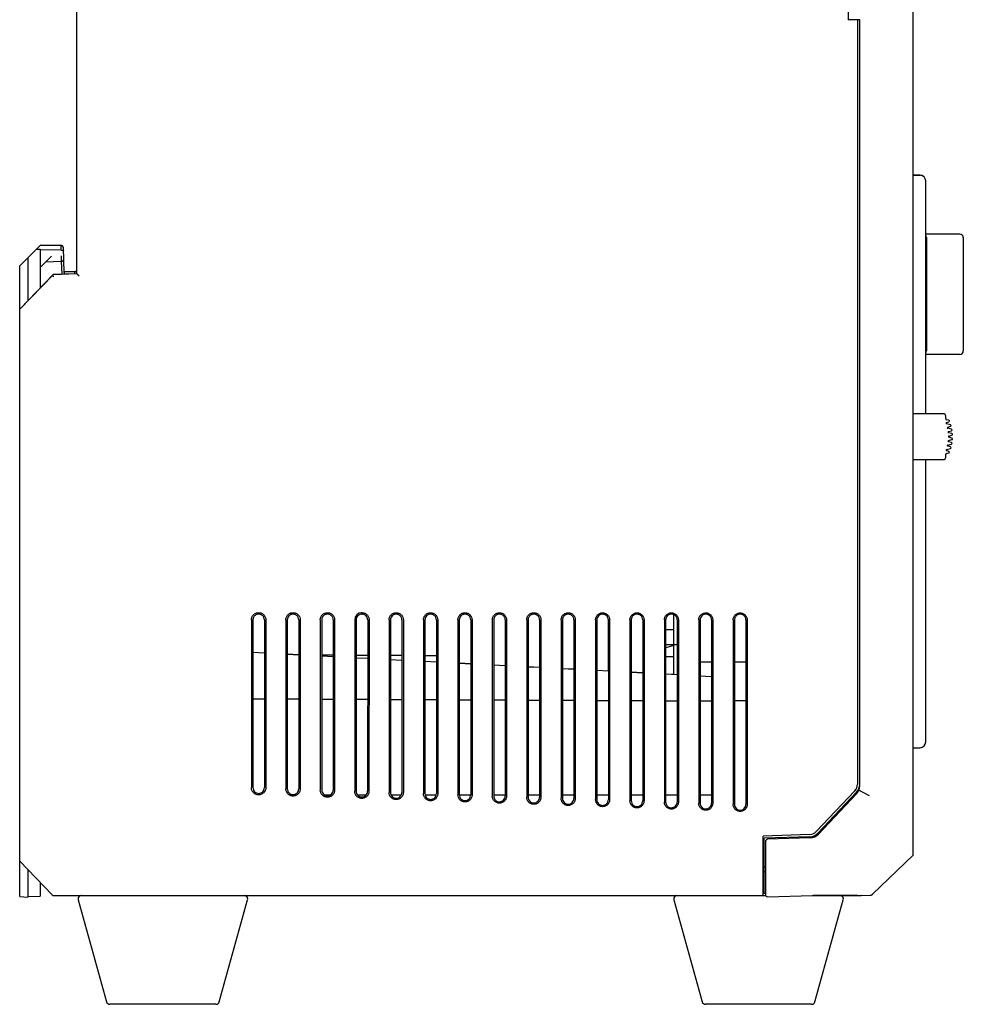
# Model space of a CAD drawing. Header units: millimetres. Extents: x -234 to 606, y -89 to 427.
# Tile 17 of 21: x 250 to 333, y 102 to 188. Entities that reach past the tile are written whole.
import ezdxf

# ---------------------------------------------------------------- set-up
doc = ezdxf.new("R2010")
doc.units = ezdxf.units.MM
doc.header["$LTSCALE"] = 23.1
doc.layers.add('06_ALL_SURFS', color=7, linetype='CONTINUOUS')
doc.layers.add('20_ALL_FEATURES', color=7, linetype='CONTINUOUS')

msp = doc.modelspace()

# ---------------------------------------------------------------- linework, layer by layer
at = {"layer": '06_ALL_SURFS', "color": 7}
for p, q in [((328.494, 115.127), (328.494, 268.104)), ((255.494, 165.908), (255.494, 201.308)), ((322.832, 195.108), (322.832, 188.108)), ((323.832, 188.108), (322.832, 188.108)), ((323.632, 188.108), (323.632, 121.314)), ((323.832, 121.314), (323.832, 188.108)), ((329.094, 174.524), (329.094, 174.521)), ((329.594, 153.689), (329.594, 174.021)), ((332.571, 169.373), (329.594, 169.372)), ((332.571, 169.373), (329.594, 169.373)), ((329.65, 169.072), (329.65, 159.172)), ((332.871, 169.073), (332.871, 159.173)), ((250.494, 166.619), (251.951, 168.077)), ((250.494, 166.616), (251.952, 168.074)), ((251.952, 168.075), (252.303, 168.426)), ((251.952, 168.074), (252.294, 168.068)), ((254.115, 167.986), (252.294, 167.992)), ((252.302, 168.427), (252.303, 168.427)), ((252.303, 168.428), (252.303, 168.427)), ((252.303, 168.428), (254.108, 168.396)), ((252.303, 168.427), (252.303, 168.427)), ((254.108, 168.395), (252.303, 168.427)), ((254.108, 168.396), (252.303, 168.427)), ((252.303, 168.426), (252.303, 168.426)), ((254.108, 168.395), (252.303, 168.426)), ((254.108, 168.395), (252.303, 168.426)), ((254.108, 168.396), (254.108, 168.395)), ((254.108, 168.396), (254.108, 168.396)), ((254.108, 168.395), (254.108, 168.395)), ((254.108, 168.395), (254.121, 168.394)), ((254.289, 168.27), (254.285, 168.279)), ((254.292, 168.263), (254.288, 168.271)), ((254.294, 168.255), (254.292, 168.264)), ((254.295, 168.255), (254.294, 168.257)), ((254.297, 168.247), (254.295, 168.255)), ((254.299, 168.24), (254.297, 168.248)), ((254.301, 168.232), (254.299, 168.241)), ((254.301, 168.231), (254.3, 168.235)), ((254.302, 168.224), (254.301, 168.232)), ((254.302, 168.224), (254.302, 168.225)), ((254.303, 168.217), (254.302, 168.225)), ((254.303, 168.215), (254.303, 168.218)), ((254.304, 168.211), (254.303, 168.217)), ((254.304, 168.202), (254.304, 168.212)), ((254.381, 166.013), (254.304, 168.203)), ((254.304, 168.202), (254.304, 168.203)), ((254.304, 168.203), (254.304, 168.203)), ((254.304, 168.202), (254.304, 168.202)), ((251.193, 167.315), (251.193, 163.55)), ((253.262, 167.46), (252.294, 166.458)), ((254.147, 166.996), (252.759, 166.94)), ((254.147, 166.996), (254.147, 166.999)), ((254.189, 165.868), (254.148, 166.996)), ((250.494, 111.51), (250.494, 166.619)), ((254.377, 166.116), (255.294, 166.116)), ((254.377, 166.115), (255.294, 166.115)), ((253.405, 165.841), (250.494, 162.826)), ((253.405, 165.835), (250.494, 162.821)), ((255.494, 165.914), (253.405, 165.841)), ((255.494, 165.908), (253.405, 165.835)), ((253.405, 165.835), (253.405, 165.841)), ((255.496, 165.906), (255.494, 165.908)), ((255.694, 165.715), (255.494, 165.908)), ((255.509, 165.893), (255.501, 165.901)), ((255.595, 165.811), (255.573, 165.832)), ((332.571, 158.873), (329.594, 158.872)), ((331.132, 153.689), (328.494, 153.689)), ((331.332, 153.261), (331.332, 153.489)), ((331.61, 153.114), (331.408, 153.164)), ((331.397, 152.911), (331.614, 152.979)), ((331.747, 152.726), (331.399, 152.815)), ((331.512, 152.52), (331.75, 152.591)), ((331.836, 152.338), (331.513, 152.423)), ((331.579, 152.128), (331.838, 152.203)), ((331.88, 151.95), (331.58, 152.032)), ((331.58, 151.345), (331.88, 151.427)), ((331.602, 151.737), (331.881, 151.815)), ((331.881, 151.562), (331.602, 151.641)), ((331.399, 150.562), (331.747, 150.651)), ((331.75, 150.786), (331.512, 150.858)), ((331.513, 150.954), (331.836, 151.039)), ((331.838, 151.174), (331.579, 151.249)), ((328.494, 149.689), (331.132, 149.689)), ((329.594, 125.021), (329.594, 149.689)), ((331.332, 149.889), (331.332, 150.117)), ((331.614, 150.398), (331.397, 150.466)), ((331.408, 150.214), (331.61, 150.264)), ((280.378, 136.309), (280.345, 136.309)), ((280.345, 136.309), (280.345, 136.265)), ((280.345, 136.265), (280.345, 136.254)), ((307.594, 130.896), (307.594, 136.14)), ((270.725, 135.685), (270.725, 121.028)), ((270.853, 135.686), (270.853, 121.028)), ((271.853, 135.7), (271.853, 132.781)), ((271.854, 135.686), (271.854, 121.028)), ((271.983, 135.685), (271.983, 121.028)), ((273.729, 135.685), (273.729, 120.924)), ((273.856, 135.685), (273.856, 120.924)), ((274.856, 135.7), (274.856, 132.624)), ((274.857, 135.685), (274.857, 120.924)), ((274.984, 135.685), (274.984, 120.924)), ((276.733, 135.685), (276.733, 120.819)), ((276.859, 135.686), (276.859, 120.819)), ((277.858, 135.7), (277.858, 132.596)), ((277.86, 135.686), (277.86, 120.819)), ((277.985, 135.685), (277.985, 120.819)), ((279.737, 135.685), (279.737, 120.714)), ((279.862, 135.685), (279.862, 120.714)), ((280.878, 135.685), (280.863, 120.714)), ((280.877, 135.699), (280.874, 132.58)), ((281.002, 135.685), (280.987, 120.714)), ((282.741, 135.685), (282.741, 120.609)), ((282.864, 135.685), (282.864, 120.609)), ((283.864, 135.7), (283.864, 132.565)), ((283.865, 135.685), (283.865, 120.609)), ((283.988, 135.685), (283.988, 120.609)), ((285.745, 135.685), (285.745, 120.504)), ((285.867, 135.685), (285.867, 120.505)), ((286.867, 135.7), (286.867, 132.549)), ((286.868, 135.685), (286.868, 120.505)), ((286.989, 135.685), (286.989, 120.505)), ((288.749, 135.685), (288.749, 120.4)), ((288.87, 135.685), (288.87, 120.4)), ((289.869, 135.7), (289.869, 131.837)), ((289.871, 135.685), (289.871, 120.4)), ((289.991, 135.685), (289.991, 120.4)), ((291.753, 135.685), (291.753, 120.295)), ((291.873, 135.685), (291.873, 120.295)), ((292.872, 135.7), (292.872, 131.68)), ((292.873, 135.685), (292.873, 120.295)), ((292.992, 135.685), (292.992, 120.295)), ((294.758, 135.685), (294.758, 120.19)), ((294.875, 135.686), (294.875, 120.19)), ((295.875, 135.7), (295.875, 131.522)), ((295.876, 135.686), (295.876, 120.19)), ((295.994, 135.685), (295.994, 120.19)), ((297.762, 135.685), (297.762, 120.085)), ((297.878, 135.686), (297.878, 120.086)), ((298.878, 135.7), (298.878, 131.365)), ((298.879, 135.686), (298.879, 120.085)), ((298.995, 135.685), (298.995, 120.086)), ((300.766, 135.685), (300.766, 119.981)), ((300.881, 135.685), (300.881, 119.981)), ((301.88, 135.7), (301.88, 131.208)), ((301.882, 135.685), (301.882, 119.981)), ((301.996, 135.685), (301.996, 119.981)), ((303.77, 135.685), (303.77, 119.876)), ((303.883, 135.686), (303.883, 119.876)), ((304.883, 135.7), (304.883, 131.05)), ((304.884, 135.686), (304.884, 119.876)), ((304.998, 135.685), (304.998, 119.876)), ((306.774, 135.685), (306.774, 119.771)), ((306.886, 135.685), (306.886, 119.771)), ((307.887, 135.685), (307.887, 119.771)), ((307.999, 135.685), (307.999, 119.771)), ((309.778, 135.685), (309.778, 119.666)), ((309.889, 135.685), (309.889, 119.667)), ((310.89, 135.685), (310.89, 119.666)), ((311, 135.685), (311, 119.667)), ((312.782, 135.685), (312.782, 119.562)), ((312.892, 135.686), (312.892, 119.562)), ((313.893, 135.686), (313.893, 119.562)), ((314.002, 135.685), (314.002, 119.562)), ((307.594, 134.822), (306.886, 134.822)), ((306.886, 133.522), (307.594, 133.522)), ((307.594, 133.434), (306.894, 133.228)), ((307.594, 133.521), (307.887, 133.521)), ((271.854, 132.781), (270.853, 132.834)), ((271.854, 132.769), (270.853, 132.821)), ((274.857, 132.624), (273.856, 132.676)), ((274.857, 132.612), (273.856, 132.664)), ((277.86, 132.596), (276.859, 132.601)), ((277.86, 132.454), (276.859, 132.507)), ((280.875, 132.58), (279.862, 132.585)), ((283.865, 132.565), (282.864, 132.57)), ((286.868, 132.549), (285.867, 132.554)), ((306.894, 132.498), (306.894, 133.228)), ((280.875, 132.296), (279.862, 132.349)), ((283.865, 132.14), (282.864, 132.192)), ((286.868, 131.982), (285.867, 132.035)), ((289.871, 131.837), (288.87, 131.889)), ((289.871, 131.825), (288.87, 131.877)), ((292.873, 131.68), (291.873, 131.732)), ((292.873, 131.667), (291.873, 131.72)), ((309.889, 132.021), (310.89, 132.021)), ((312.892, 132.021), (313.893, 132.021)), ((295.876, 131.522), (294.875, 131.575)), ((295.876, 131.51), (294.875, 131.562)), ((298.879, 131.365), (297.878, 131.417)), ((298.879, 131.353), (297.878, 131.405)), ((301.882, 131.207), (300.881, 131.26)), ((301.882, 131.195), (300.881, 131.248)), ((304.884, 131.05), (303.883, 131.103)), ((304.884, 131.038), (303.883, 131.09)), ((307.594, 130.908), (306.886, 130.945)), ((307.887, 130.881), (306.886, 130.933)), ((310.89, 130.723), (309.889, 130.776)), ((270.853, 128.795), (271.854, 128.79)), ((273.856, 128.781), (274.857, 128.776)), ((276.859, 128.767), (277.86, 128.762)), ((279.862, 128.753), (280.871, 128.748)), ((282.864, 128.739), (283.865, 128.734)), ((285.867, 128.725), (286.868, 128.72)), ((288.87, 128.71), (289.871, 128.706)), ((291.873, 128.696), (292.873, 128.691)), ((294.875, 128.682), (295.876, 128.677)), ((297.878, 128.668), (298.879, 128.663)), ((300.881, 128.653), (301.882, 128.649)), ((303.883, 128.639), (304.884, 128.634)), ((306.886, 128.625), (307.887, 128.62)), ((309.889, 128.61), (310.89, 128.605)), ((313.893, 128.607), (312.892, 128.612)), ((323.413, 120.764), (320.032, 117.195)), ((323.558, 120.627), (320.177, 117.057)), ((320.236, 116.974), (323.558, 120.481)), ((324.67, 120.314), (323.948, 120.707)), ((277.598, 120.38), (277.122, 120.38)), ((280.732, 120.379), (279.993, 120.379)), ((283.808, 120.378), (282.923, 120.378)), ((286.851, 120.376), (285.886, 120.377)), ((289.87, 120.375), (288.872, 120.376)), ((292.873, 120.374), (291.873, 120.375)), ((295.876, 120.373), (294.875, 120.374)), ((298.879, 120.372), (297.878, 120.372)), ((301.882, 120.371), (300.881, 120.372)), ((304.884, 120.37), (303.883, 120.371)), ((307.887, 120.369), (306.886, 120.37)), ((310.89, 120.368), (309.889, 120.369)), ((321.343, 118.142), (321.209, 118.147)), ((319.479, 116.946), (315.394, 116.803)), ((315.394, 111.604), (315.394, 116.803)), ((319.486, 116.746), (315.494, 116.606)), ((315.494, 111.804), (315.494, 116.606)), ((315.594, 116.442), (315.637, 116.441)), ((315.594, 116.442), (315.594, 111.694)), ((319.51, 116.647), (315.787, 116.516)), ((315.494, 115.698), (315.394, 115.699)), ((250.494, 114.608), (253.336, 111.665)), ((324.955, 111.724), (328.494, 115.127)), ((251.193, 113.885), (251.193, 111.461)), ((315.494, 114.09), (315.594, 114.088)), ((315.494, 113.685), (315.594, 113.684)), ((315.494, 113.671), (315.594, 113.67)), ((252.294, 112.744), (252.294, 111.548)), ((250.494, 111.51), (251.193, 111.461)), ((251.193, 111.529), (252.294, 111.548)), ((253.479, 111.609), (253.479, 111.604)), ((253.479, 111.604), (257.483, 111.604)), ((255.599, 111.225), (258.072, 102.325)), ((257.483, 111.604), (315.615, 111.604)), ((267.916, 102.325), (270.388, 111.225)), ((307.599, 111.225), (310.072, 102.325)), ((315.394, 111.804), (315.594, 111.804)), ((315.799, 111.494), (319.673, 111.602)), ((319.673, 111.602), (319.836, 111.605)), ((323.632, 111.604), (319.768, 111.604)), ((319.836, 111.605), (319.993, 111.608)), ((319.916, 102.325), (322.388, 111.225)), ((319.993, 111.608), (320.14, 111.61)), ((320.14, 111.61), (320.248, 111.611)), ((320.248, 111.611), (320.348, 111.612)), ((320.348, 111.612), (323.763, 111.612)), ((323.632, 111.604), (323.632, 111.612)), ((323.763, 111.612), (323.811, 111.612)), ((323.811, 111.612), (323.854, 111.611)), ((323.854, 111.611), (323.879, 111.611)), ((323.879, 111.611), (323.902, 111.61)), ((323.902, 111.61), (323.923, 111.61)), ((323.923, 111.61), (323.934, 111.609)), ((323.948, 111.609), (323.934, 111.609)), ((323.948, 111.609), (324.771, 111.645)), ((259.694, 102.105), (258.361, 102.105)), ((266.294, 102.105), (259.694, 102.105)), ((267.627, 102.105), (266.294, 102.105)), ((311.694, 102.105), (310.361, 102.105)), ((318.294, 102.105), (311.694, 102.105)), ((319.627, 102.105), (318.294, 102.105))]:
    msp.add_line(p, q, dxfattribs=at)
for points in [[(254.148, 168.391), (254.144, 168.392), (254.137, 168.393)], [(254.285, 168.278), (254.281, 168.285), (254.277, 168.292), (254.273, 168.3), (254.268, 168.307), (254.263, 168.314), (254.257, 168.32), (254.252, 168.327), (254.246, 168.333), (254.24, 168.339), (254.233, 168.345), (254.227, 168.35), (254.22, 168.356), (254.213, 168.361), (254.206, 168.365), (254.201, 168.368)], [(254.285, 168.279), (254.281, 168.286), (254.277, 168.294), (254.272, 168.301), (254.268, 168.308), (254.262, 168.315), (254.257, 168.322), (254.251, 168.328), (254.245, 168.334), (254.239, 168.34), (254.233, 168.346), (254.226, 168.352), (254.219, 168.357)], [(255.553, 165.851), (255.536, 165.868), (255.521, 165.882)], [(255.694, 165.715), (255.667, 165.74), (255.642, 165.764), (255.618, 165.788)], [(324.771, 111.645), (324.781, 111.646), (324.791, 111.647)], [(324.791, 111.647), (324.801, 111.648), (324.811, 111.65), (324.821, 111.652), (324.83, 111.654), (324.84, 111.657), (324.849, 111.66), (324.859, 111.663), (324.868, 111.667), (324.877, 111.671), (324.886, 111.675), (324.895, 111.68), (324.904, 111.685), (324.912, 111.69), (324.92, 111.696), (324.929, 111.702), (324.936, 111.708)], [(324.936, 111.708), (324.944, 111.714), (324.952, 111.721), (324.955, 111.724)]]:
    msp.add_lwpolyline(points, dxfattribs=at)
for centre, radius, start, end in [((329.094, 174.024), 0.5, 0, 90), ((329.094, 174.021), 0.5, 0, 90), ((329.35, 169.072), 0.3, 0, 35.78997), ((332.571, 169.073), 0.3, 0, 89.99559), ((254.104, 168.196), 0.2, 2, 89), ((254.104, 168.195), 0.2, 2, 89), ((254.104, 168.195), 0.2, 2, 89), ((254.104, 168.196), 0.2, 2, 5.32993), ((254.139, 167.196), 0.2, 272.30761, 2), ((255.294, 165.915), 0.2, 22.78849, 75.74334), ((329.35, 159.172), 0.3, 324.20455, 360), ((332.571, 159.173), 0.3, 270.01035, 360), ((331.132, 153.489), 0.2, 0, 90), ((331.432, 153.261), 0.1, 180, 256.13012), ((331.593, 153.046), 0.07, 287.34878, 76.13012), ((331.412, 152.864), 0.05, 107.34878, 255.66023), ((331.526, 152.472), 0.05, 106.71198, 255.21418), ((331.73, 152.658), 0.07, 286.71198, 75.66023), ((331.819, 152.271), 0.07, 286.16881, 75.21418), ((331.593, 152.08), 0.05, 106.16881, 254.7725), ((331.615, 151.689), 0.05, 105.68218, 254.31782), ((331.862, 151.883), 0.07, 285.68218, 74.7725), ((331.862, 151.495), 0.07, 285.2275, 74.31782), ((331.412, 150.514), 0.05, 104.33977, 252.65122), ((331.526, 150.906), 0.05, 104.78582, 253.28802), ((331.593, 151.297), 0.05, 105.2275, 253.83119), ((331.73, 150.719), 0.07, 284.33977, 73.28802), ((331.819, 151.107), 0.07, 284.78582, 73.83119), ((331.132, 149.889), 0.2, 270, 360), ((331.432, 150.117), 0.1, 103.86988, 180), ((331.593, 150.332), 0.07, 283.86988, 72.65122), ((280.362, 135.685), 0.625, 91.54951, 179.96903), ((280.362, 135.685), 0.5, 88.20144, 179.96609), ((280.381, 135.699), 0.496, 0.00385, 5.28608), ((295.36, 135.695), 0.515, 0.47518, 1.5175), ((298.362, 135.695), 0.515, 0.47544, 1.75043), ((304.367, 135.695), 0.516, 0.47609, 2.22312), ((329.094, 125.021), 0.5, 270, 360), ((322.832, 121.314), 0.8, 316.5553, 360), ((322.832, 121.314), 1, 316.5553, 360), ((322.832, 121.169), 1, 316.55529, 359.99998), ((319.451, 117.745), 0.8, 272, 316.5553), ((319.451, 117.745), 1, 272, 316.5553), ((319.474, 117.696), 1.05, 272, 316.55532), ((315.794, 116.317), 0.2, 92, 180), ((253.479, 111.804), 0.2, 224, 270), ((315.794, 111.694), 0.2, 180, 271.5919), ((324.759, 111.928), 0.283, 272.5, 313.88279), ((258.361, 102.405), 0.3, 195.52411, 270), ((267.627, 102.405), 0.3, 270, 344.47589), ((310.361, 102.405), 0.3, 195.52411, 270), ((319.627, 102.405), 0.3, 270, 344.47589)]:
    msp.add_arc(centre, radius, start, end, dxfattribs=at)
for points, knots in [([(254.115, 168.063), (254.114, 168.086), (254.113, 168.13), (254.112, 168.192), (254.111, 168.241), (254.11, 168.276), (254.11, 168.299), (254.109, 168.32), (254.109, 168.339), (254.109, 168.355), (254.108, 168.367), (254.108, 168.375), (254.108, 168.38), (254.108, 168.384), (254.108, 168.388), (254.108, 168.391), (254.108, 168.393), (254.108, 168.394), (254.108, 168.395), (254.108, 168.395)], [0, 0, 0, 0, 0.205343, 0.395584, 0.566479, 0.643456, 0.714149, 0.778092, 0.834824, 0.883889, 0.924848, 0.942156, 0.957285, 0.970186, 0.980817, 0.989142, 0.995137, 0.998766, 1, 1, 1, 1]), ([(254.115, 167.986), (254.128, 167.987), (254.153, 167.987), (254.19, 167.987), (254.224, 167.985), (254.253, 167.982), (254.275, 167.978), (254.289, 167.975), (254.297, 167.973), (254.304, 167.97), (254.308, 167.968), (254.312, 167.965), (254.313, 167.962), (254.313, 167.961)], [0, 0, 0, 0, 0.190281, 0.37355, 0.541755, 0.689042, 0.810447, 0.860314, 0.902515, 0.936884, 0.963706, 0.983933, 1, 1, 1, 1]), ([(254.147, 166.999), (254.147, 167.004), (254.147, 167.022), (254.146, 167.055), (254.145, 167.103), (254.142, 167.192), (254.138, 167.324), (254.134, 167.436), (254.132, 167.496)], [0, 0, 0, 0, 0.035772, 0.103896, 0.202027, 0.326954, 0.639449, 1, 1, 1, 1]), ([(254.381, 166.013), (254.381, 166.002), (254.379, 165.98), (254.367, 165.933), (254.352, 165.898), (254.341, 165.873)], [0, 0, 0, 0, 0.214029, 0.454749, 1, 1, 1, 1]), ([(255.343, 166.109), (255.339, 166.11), (255.323, 166.114), (255.306, 166.115), (255.294, 166.115)], [0, 0, 0, 0, 0.250996, 1, 1, 1, 1]), ([(255.296, 165.907), (255.296, 165.922), (255.296, 165.951), (255.295, 165.992), (255.295, 166.023), (255.295, 166.045), (255.295, 166.059), (255.295, 166.072), (255.295, 166.083), (255.294, 166.093), (255.294, 166.101), (255.294, 166.106), (255.294, 166.109), (255.294, 166.111), (255.294, 166.113), (255.294, 166.114), (255.294, 166.115), (255.294, 166.115), (255.294, 166.115)], [0, 0, 0, 0, 0.220514, 0.418416, 0.590824, 0.666652, 0.735243, 0.796369, 0.849806, 0.895326, 0.932759, 0.962017, 0.973556, 0.983023, 0.990407, 0.9957, 0.998895, 1, 1, 1, 1]), ([(253.336, 165.778), (253.346, 165.766), (253.369, 165.744), (253.417, 165.698), (253.454, 165.662), (253.479, 165.638)], [0, 0, 0, 0, 0.228288, 0.476322, 1, 1, 1, 1]), ([(270.725, 135.685), (270.725, 135.726), (270.733, 135.808), (270.769, 135.927), (270.827, 136.036), (270.905, 136.132), (271.001, 136.21), (271.11, 136.269), (271.228, 136.305), (271.352, 136.318), (271.475, 136.306), (271.594, 136.27), (271.704, 136.212), (271.8, 136.133), (271.879, 136.037), (271.957, 135.892), (271.983, 135.767), (271.983, 135.685)], [0, 0, 0, 0, 0.062311, 0.124667, 0.187025, 0.249438, 0.311887, 0.374356, 0.436867, 0.49942, 0.562026, 0.624642, 0.687285, 0.749917, 0.812575, 0.875308, 1, 1, 1, 1]), ([(271.854, 135.686), (271.854, 135.751), (271.834, 135.85), (271.772, 135.966), (271.709, 136.042), (271.632, 136.105), (271.545, 136.151), (271.45, 136.179), (271.352, 136.189), (271.254, 136.179), (271.16, 136.15), (271.073, 136.103), (270.997, 136.041), (270.935, 135.965), (270.888, 135.878), (270.86, 135.784), (270.854, 135.718), (270.853, 135.686)], [0, 0, 0, 0, 0.124898, 0.187717, 0.250421, 0.313066, 0.37569, 0.438264, 0.500799, 0.56329, 0.625741, 0.68817, 0.75058, 0.812965, 0.87533, 0.937668, 1, 1, 1, 1]), ([(273.729, 135.685), (273.729, 135.726), (273.737, 135.808), (273.773, 135.926), (273.83, 136.035), (273.909, 136.13), (274.004, 136.209), (274.113, 136.268), (274.231, 136.304), (274.354, 136.316), (274.478, 136.305), (274.597, 136.269), (274.706, 136.211), (274.834, 136.107), (274.951, 135.932), (274.984, 135.767), (274.984, 135.685)], [0, 0, 0, 0, 0.062352, 0.124754, 0.187152, 0.24961, 0.312102, 0.374612, 0.437164, 0.499755, 0.562395, 0.625053, 0.687731, 0.750372, 0.875228, 1, 1, 1, 1]), ([(274.857, 135.685), (274.857, 135.751), (274.837, 135.85), (274.774, 135.966), (274.712, 136.042), (274.635, 136.105), (274.548, 136.151), (274.453, 136.179), (274.355, 136.189), (274.257, 136.179), (274.162, 136.15), (274.076, 136.103), (273.975, 136.02), (273.882, 135.881), (273.857, 135.75), (273.856, 135.685)], [0, 0, 0, 0, 0.125062, 0.187985, 0.25075, 0.313445, 0.376141, 0.438789, 0.501392, 0.563954, 0.626479, 0.688979, 0.751461, 0.875751, 1, 1, 1, 1]), ([(276.733, 135.685), (276.733, 135.726), (276.741, 135.808), (276.777, 135.926), (276.835, 136.034), (276.913, 136.13), (277.008, 136.208), (277.116, 136.266), (277.234, 136.303), (277.357, 136.315), (277.48, 136.303), (277.599, 136.268), (277.708, 136.21), (277.804, 136.131), (277.883, 136.036), (277.96, 135.891), (277.985, 135.767), (277.985, 135.685)], [0, 0, 0, 0, 0.062311, 0.124667, 0.187025, 0.249438, 0.311886, 0.374355, 0.436866, 0.49942, 0.562025, 0.624641, 0.687284, 0.749916, 0.812574, 0.875308, 1, 1, 1, 1]), ([(277.86, 135.686), (277.86, 135.751), (277.84, 135.85), (277.777, 135.966), (277.714, 136.042), (277.638, 136.105), (277.55, 136.151), (277.456, 136.179), (277.358, 136.189), (277.26, 136.179), (277.165, 136.15), (277.079, 136.103), (277.003, 136.041), (276.94, 135.965), (276.894, 135.878), (276.866, 135.784), (276.859, 135.718), (276.859, 135.686)], [0, 0, 0, 0, 0.124898, 0.187717, 0.250421, 0.313066, 0.37569, 0.438264, 0.500799, 0.56329, 0.625741, 0.68817, 0.75058, 0.812965, 0.87533, 0.937668, 1, 1, 1, 1]), ([(280.345, 136.254), (280.346, 136.249), (280.348, 136.239), (280.353, 136.228), (280.359, 136.22), (280.366, 136.211), (280.373, 136.2), (280.376, 136.191), (280.377, 136.185)], [0, 0, 0, 0, 0.230166, 0.355196, 0.490678, 0.62889, 0.760153, 1, 1, 1, 1]), ([(280.378, 136.309), (280.418, 136.309), (280.5, 136.301), (280.618, 136.265), (280.727, 136.207), (280.822, 136.129), (280.901, 136.034), (280.959, 135.925), (280.994, 135.807), (281.002, 135.725), (281.002, 135.685)], [0, 0, 0, 0, 0.125107, 0.250284, 0.375308, 0.500319, 0.625294, 0.750217, 0.875117, 1, 1, 1, 1]), ([(280.878, 135.685), (280.878, 135.75), (280.852, 135.882), (280.759, 136.02), (280.658, 136.104), (280.57, 136.15), (280.476, 136.179), (280.41, 136.185), (280.378, 136.185)], [0, 0, 0, 0, 0.249225, 0.49851, 0.623816, 0.749137, 0.874601, 1, 1, 1, 1]), ([(282.741, 135.685), (282.741, 135.725), (282.749, 135.807), (282.785, 135.924), (282.842, 136.033), (282.92, 136.127), (283.015, 136.206), (283.123, 136.264), (283.24, 136.3), (283.363, 136.312), (283.485, 136.3), (283.603, 136.265), (283.712, 136.207), (283.839, 136.104), (283.955, 135.93), (283.988, 135.766), (283.988, 135.685)], [0, 0, 0, 0, 0.062352, 0.124754, 0.187152, 0.24961, 0.312102, 0.374611, 0.437163, 0.499753, 0.562394, 0.625052, 0.68773, 0.750371, 0.875228, 1, 1, 1, 1]), ([(283.865, 135.685), (283.865, 135.751), (283.845, 135.85), (283.783, 135.966), (283.72, 136.042), (283.643, 136.105), (283.556, 136.151), (283.461, 136.179), (283.363, 136.189), (283.265, 136.179), (283.171, 136.15), (283.084, 136.103), (282.983, 136.02), (282.89, 135.881), (282.865, 135.75), (282.864, 135.685)], [0, 0, 0, 0, 0.125062, 0.187985, 0.25075, 0.313445, 0.376141, 0.438789, 0.501392, 0.563954, 0.626479, 0.688979, 0.751461, 0.875751, 1, 1, 1, 1]), ([(285.745, 135.685), (285.746, 135.725), (285.754, 135.807), (285.789, 135.924), (285.846, 136.032), (285.924, 136.127), (286.018, 136.204), (286.126, 136.262), (286.243, 136.298), (286.365, 136.311), (286.488, 136.299), (286.605, 136.264), (286.714, 136.206), (286.84, 136.103), (286.956, 135.93), (286.989, 135.766), (286.989, 135.685)], [0, 0, 0, 0, 0.062352, 0.124754, 0.187152, 0.24961, 0.312101, 0.374611, 0.437162, 0.499753, 0.562393, 0.625051, 0.687729, 0.75037, 0.875228, 1, 1, 1, 1]), ([(286.868, 135.685), (286.868, 135.751), (286.848, 135.85), (286.785, 135.966), (286.722, 136.042), (286.646, 136.105), (286.559, 136.151), (286.464, 136.179), (286.366, 136.189), (286.268, 136.179), (286.173, 136.15), (286.087, 136.103), (285.986, 136.02), (285.893, 135.881), (285.868, 135.75), (285.867, 135.685)], [0, 0, 0, 0, 0.125062, 0.187985, 0.25075, 0.313445, 0.376141, 0.438789, 0.501392, 0.563954, 0.626479, 0.688979, 0.751461, 0.875751, 1, 1, 1, 1]), ([(288.749, 135.685), (288.75, 135.725), (288.758, 135.806), (288.793, 135.923), (288.85, 136.031), (288.927, 136.126), (289.022, 136.203), (289.129, 136.261), (289.246, 136.297), (289.368, 136.309), (289.49, 136.298), (289.608, 136.263), (289.716, 136.205), (289.842, 136.102), (289.958, 135.929), (289.991, 135.766), (289.991, 135.685)], [0, 0, 0, 0, 0.062352, 0.124754, 0.187152, 0.249609, 0.312101, 0.37461, 0.437162, 0.499752, 0.562393, 0.625051, 0.687729, 0.75037, 0.875228, 1, 1, 1, 1]), ([(289.871, 135.685), (289.871, 135.751), (289.85, 135.85), (289.788, 135.966), (289.725, 136.042), (289.649, 136.105), (289.561, 136.151), (289.467, 136.179), (289.368, 136.189), (289.27, 136.179), (289.176, 136.15), (289.089, 136.103), (288.988, 136.02), (288.895, 135.881), (288.87, 135.75), (288.87, 135.685)], [0, 0, 0, 0, 0.125062, 0.187985, 0.25075, 0.313445, 0.376141, 0.438788, 0.501392, 0.563954, 0.626479, 0.688979, 0.751461, 0.875751, 1, 1, 1, 1]), ([(291.753, 135.685), (291.754, 135.725), (291.762, 135.806), (291.797, 135.923), (291.854, 136.03), (291.931, 136.125), (292.025, 136.202), (292.133, 136.26), (292.249, 136.296), (292.371, 136.308), (292.493, 136.296), (292.61, 136.261), (292.718, 136.204), (292.844, 136.101), (292.959, 135.929), (292.992, 135.766), (292.992, 135.685)], [0, 0, 0, 0, 0.062352, 0.124754, 0.187152, 0.249609, 0.312101, 0.37461, 0.437161, 0.499752, 0.562392, 0.62505, 0.687728, 0.750369, 0.875227, 1, 1, 1, 1]), ([(292.873, 135.685), (292.873, 135.751), (292.853, 135.85), (292.791, 135.966), (292.728, 136.042), (292.651, 136.105), (292.564, 136.151), (292.469, 136.179), (292.371, 136.189), (292.273, 136.179), (292.179, 136.15), (292.092, 136.103), (291.991, 136.02), (291.898, 135.881), (291.873, 135.75), (291.873, 135.685)], [0, 0, 0, 0, 0.125062, 0.187985, 0.25075, 0.313445, 0.376141, 0.438788, 0.501392, 0.563954, 0.626479, 0.688979, 0.751461, 0.875751, 1, 1, 1, 1]), ([(294.758, 135.685), (294.758, 135.725), (294.766, 135.806), (294.801, 135.922), (294.858, 136.03), (294.935, 136.124), (295.029, 136.201), (295.136, 136.259), (295.253, 136.294), (295.374, 136.307), (295.495, 136.295), (295.612, 136.26), (295.72, 136.203), (295.814, 136.126), (295.892, 136.031), (295.969, 135.888), (295.993, 135.766), (295.994, 135.685)], [0, 0, 0, 0, 0.062311, 0.124666, 0.187024, 0.249437, 0.311885, 0.374353, 0.436863, 0.499417, 0.562022, 0.624638, 0.687281, 0.749913, 0.812572, 0.875307, 1, 1, 1, 1]), ([(295.876, 135.686), (295.876, 135.751), (295.856, 135.85), (295.794, 135.966), (295.731, 136.042), (295.654, 136.105), (295.567, 136.151), (295.472, 136.179), (295.374, 136.189), (295.276, 136.179), (295.182, 136.15), (295.095, 136.103), (295.019, 136.041), (294.957, 135.965), (294.91, 135.878), (294.882, 135.784), (294.876, 135.718), (294.875, 135.686)], [0, 0, 0, 0, 0.124898, 0.187717, 0.250421, 0.313066, 0.37569, 0.438264, 0.500799, 0.56329, 0.625741, 0.68817, 0.75058, 0.812965, 0.87533, 0.937668, 1, 1, 1, 1]), ([(297.762, 135.685), (297.762, 135.725), (297.77, 135.806), (297.805, 135.922), (297.862, 136.029), (297.939, 136.123), (298.032, 136.2), (298.139, 136.257), (298.256, 136.293), (298.377, 136.305), (298.498, 136.294), (298.614, 136.259), (298.722, 136.202), (298.816, 136.125), (298.894, 136.03), (298.97, 135.888), (298.995, 135.766), (298.995, 135.685)], [0, 0, 0, 0, 0.062311, 0.124666, 0.187024, 0.249437, 0.311885, 0.374353, 0.436863, 0.499416, 0.562021, 0.624637, 0.68728, 0.749912, 0.812572, 0.875306, 1, 1, 1, 1]), ([(298.879, 135.686), (298.879, 135.751), (298.859, 135.85), (298.797, 135.966), (298.734, 136.042), (298.657, 136.105), (298.57, 136.151), (298.475, 136.179), (298.377, 136.189), (298.279, 136.179), (298.185, 136.15), (298.098, 136.103), (298.022, 136.041), (297.959, 135.965), (297.913, 135.878), (297.885, 135.784), (297.878, 135.718), (297.878, 135.686)], [0, 0, 0, 0, 0.124898, 0.187717, 0.250421, 0.313066, 0.37569, 0.438264, 0.500799, 0.56329, 0.625741, 0.68817, 0.75058, 0.812965, 0.87533, 0.937668, 1, 1, 1, 1]), ([(300.766, 135.685), (300.766, 135.725), (300.774, 135.805), (300.809, 135.921), (300.865, 136.028), (300.942, 136.122), (301.036, 136.199), (301.142, 136.256), (301.258, 136.292), (301.379, 136.304), (301.5, 136.292), (301.616, 136.257), (301.724, 136.2), (301.849, 136.098), (301.964, 135.927), (301.996, 135.765), (301.996, 135.685)], [0, 0, 0, 0, 0.062352, 0.124754, 0.187151, 0.249609, 0.3121, 0.374609, 0.43716, 0.499751, 0.562391, 0.625049, 0.687727, 0.750368, 0.875227, 1, 1, 1, 1]), ([(301.882, 135.685), (301.882, 135.751), (301.861, 135.85), (301.799, 135.966), (301.736, 136.042), (301.66, 136.105), (301.572, 136.151), (301.478, 136.179), (301.379, 136.189), (301.281, 136.179), (301.187, 136.15), (301.1, 136.103), (300.999, 136.02), (300.906, 135.881), (300.881, 135.75), (300.881, 135.685)], [0, 0, 0, 0, 0.125062, 0.187985, 0.25075, 0.313445, 0.37614, 0.438788, 0.501392, 0.563954, 0.626479, 0.688979, 0.751461, 0.875751, 1, 1, 1, 1]), ([(303.77, 135.685), (303.77, 135.725), (303.778, 135.805), (303.813, 135.921), (303.87, 136.027), (303.946, 136.121), (304.039, 136.198), (304.146, 136.255), (304.262, 136.29), (304.382, 136.302), (304.503, 136.291), (304.619, 136.256), (304.726, 136.199), (304.82, 136.123), (304.897, 136.029), (304.973, 135.887), (304.998, 135.765), (304.998, 135.685)], [0, 0, 0, 0, 0.062311, 0.124666, 0.187024, 0.249437, 0.311884, 0.374352, 0.436862, 0.499415, 0.56202, 0.624636, 0.687279, 0.749911, 0.812571, 0.875306, 1, 1, 1, 1]), ([(304.884, 135.686), (304.884, 135.751), (304.864, 135.85), (304.802, 135.966), (304.739, 136.042), (304.662, 136.105), (304.575, 136.151), (304.481, 136.179), (304.382, 136.189), (304.284, 136.179), (304.19, 136.15), (304.103, 136.103), (304.027, 136.041), (303.965, 135.965), (303.919, 135.878), (303.89, 135.784), (303.884, 135.718), (303.883, 135.686)], [0, 0, 0, 0, 0.124898, 0.187717, 0.250421, 0.313066, 0.37569, 0.438264, 0.500799, 0.56329, 0.625741, 0.68817, 0.75058, 0.812965, 0.87533, 0.937668, 1, 1, 1, 1]), ([(306.774, 135.685), (306.774, 135.725), (306.782, 135.805), (306.817, 135.92), (306.873, 136.026), (306.95, 136.12), (307.043, 136.196), (307.149, 136.254), (307.264, 136.289), (307.385, 136.301), (307.505, 136.29), (307.621, 136.255), (307.728, 136.198), (307.852, 136.096), (307.966, 135.926), (307.999, 135.765), (307.999, 135.685)], [0, 0, 0, 0, 0.062353, 0.124755, 0.187153, 0.249611, 0.312104, 0.374612, 0.437163, 0.499752, 0.562389, 0.62505, 0.687729, 0.750364, 0.875228, 1, 1, 1, 1]), ([(307.887, 135.685), (307.887, 135.751), (307.867, 135.85), (307.805, 135.966), (307.742, 136.042), (307.665, 136.105), (307.578, 136.151), (307.483, 136.179), (307.385, 136.189), (307.287, 136.179), (307.193, 136.15), (307.106, 136.103), (307.005, 136.02), (306.912, 135.881), (306.887, 135.75), (306.886, 135.685)], [0, 0, 0, 0, 0.125059, 0.187991, 0.250754, 0.313441, 0.376139, 0.438793, 0.501393, 0.563952, 0.626481, 0.688978, 0.75146, 0.875751, 1, 1, 1, 1]), ([(309.778, 135.685), (309.778, 135.725), (309.786, 135.804), (309.821, 135.919), (309.877, 136.026), (309.953, 136.119), (310.046, 136.195), (310.152, 136.252), (310.267, 136.288), (310.387, 136.3), (310.507, 136.288), (310.623, 136.254), (310.73, 136.197), (310.854, 136.096), (310.968, 135.926), (311, 135.765), (311, 135.685)], [0, 0, 0, 0, 0.062353, 0.124755, 0.187153, 0.249611, 0.312103, 0.374611, 0.437163, 0.499752, 0.562389, 0.625049, 0.687729, 0.750363, 0.875228, 1, 1, 1, 1]), ([(310.89, 135.685), (310.89, 135.751), (310.87, 135.85), (310.807, 135.966), (310.744, 136.042), (310.668, 136.105), (310.58, 136.151), (310.486, 136.179), (310.388, 136.189), (310.29, 136.179), (310.195, 136.15), (310.109, 136.103), (310.008, 136.02), (309.915, 135.881), (309.889, 135.75), (309.889, 135.685)], [0, 0, 0, 0, 0.125059, 0.187991, 0.250754, 0.313441, 0.376139, 0.438793, 0.501393, 0.563952, 0.626481, 0.688978, 0.75146, 0.875751, 1, 1, 1, 1]), ([(312.782, 135.685), (312.783, 135.725), (312.79, 135.804), (312.825, 135.919), (312.881, 136.025), (312.957, 136.118), (313.05, 136.194), (313.156, 136.251), (313.271, 136.286), (313.39, 136.298), (313.51, 136.287), (313.625, 136.252), (313.732, 136.196), (313.825, 136.12), (313.902, 136.027), (313.977, 135.886), (314.002, 135.765), (314.002, 135.685)], [0, 0, 0, 0, 0.062311, 0.124666, 0.187024, 0.249436, 0.311883, 0.374351, 0.436861, 0.499414, 0.562018, 0.624634, 0.687278, 0.74991, 0.81257, 0.875305, 1, 1, 1, 1]), ([(313.893, 135.686), (313.893, 135.751), (313.873, 135.85), (313.81, 135.966), (313.747, 136.042), (313.671, 136.105), (313.583, 136.151), (313.489, 136.179), (313.391, 136.189), (313.292, 136.179), (313.198, 136.15), (313.112, 136.103), (313.036, 136.041), (312.973, 135.965), (312.927, 135.878), (312.899, 135.784), (312.892, 135.718), (312.892, 135.686)], [0, 0, 0, 0, 0.124898, 0.187717, 0.250421, 0.313066, 0.37569, 0.438264, 0.500799, 0.56329, 0.625741, 0.68817, 0.75058, 0.812965, 0.87533, 0.937668, 1, 1, 1, 1]), ([(271.983, 121.028), (271.982, 120.988), (271.974, 120.906), (271.939, 120.787), (271.881, 120.678), (271.802, 120.582), (271.706, 120.503), (271.597, 120.445), (271.479, 120.409), (271.355, 120.396), (271.232, 120.408), (271.113, 120.444), (271.003, 120.502), (270.907, 120.58), (270.828, 120.676), (270.75, 120.822), (270.725, 120.946), (270.725, 121.028)], [0, 0, 0, 0, 0.06231, 0.124666, 0.187024, 0.249437, 0.311885, 0.374353, 0.436863, 0.499417, 0.562023, 0.624639, 0.687282, 0.749914, 0.812573, 0.875307, 1, 1, 1, 1]), ([(270.853, 121.028), (270.853, 120.963), (270.88, 120.831), (270.992, 120.665), (271.159, 120.554), (271.355, 120.516), (271.551, 120.555), (271.717, 120.667), (271.828, 120.833), (271.854, 120.964), (271.854, 121.028)], [0, 0, 0, 0, 0.125421, 0.250858, 0.376048, 0.501078, 0.625943, 0.750708, 0.875377, 1, 1, 1, 1]), ([(274.984, 120.924), (274.984, 120.883), (274.975, 120.801), (274.94, 120.683), (274.882, 120.574), (274.804, 120.478), (274.708, 120.4), (274.6, 120.341), (274.481, 120.305), (274.358, 120.293), (274.235, 120.304), (274.116, 120.34), (274.007, 120.398), (273.911, 120.477), (273.832, 120.572), (273.754, 120.717), (273.729, 120.842), (273.729, 120.924)], [0, 0, 0, 0, 0.06231, 0.124666, 0.187024, 0.249436, 0.311884, 0.374353, 0.436863, 0.499417, 0.562022, 0.624638, 0.687282, 0.749914, 0.812573, 0.875307, 1, 1, 1, 1]), ([(273.856, 120.924), (273.856, 120.858), (273.883, 120.727), (273.995, 120.56), (274.162, 120.449), (274.358, 120.411), (274.554, 120.451), (274.72, 120.562), (274.831, 120.728), (274.856, 120.859), (274.857, 120.924)], [0, 0, 0, 0, 0.125421, 0.250858, 0.376048, 0.501078, 0.625943, 0.750708, 0.875377, 1, 1, 1, 1]), ([(277.985, 120.819), (277.985, 120.778), (277.977, 120.697), (277.942, 120.579), (277.884, 120.47), (277.806, 120.375), (277.71, 120.296), (277.602, 120.238), (277.484, 120.202), (277.361, 120.189), (277.238, 120.201), (277.119, 120.237), (277.01, 120.295), (276.914, 120.373), (276.836, 120.468), (276.758, 120.613), (276.733, 120.737), (276.733, 120.819)], [0, 0, 0, 0, 0.06231, 0.124666, 0.187024, 0.249436, 0.311884, 0.374352, 0.436863, 0.499416, 0.562022, 0.624638, 0.687281, 0.749913, 0.812572, 0.875307, 1, 1, 1, 1]), ([(276.859, 120.819), (276.859, 120.754), (276.885, 120.622), (276.997, 120.455), (277.164, 120.345), (277.361, 120.306), (277.557, 120.346), (277.723, 120.457), (277.834, 120.623), (277.859, 120.754), (277.86, 120.819)], [0, 0, 0, 0, 0.125421, 0.250858, 0.376048, 0.501078, 0.625943, 0.750708, 0.875377, 1, 1, 1, 1]), ([(280.987, 120.714), (280.986, 120.674), (280.978, 120.592), (280.943, 120.474), (280.885, 120.366), (280.807, 120.271), (280.712, 120.193), (280.604, 120.134), (280.486, 120.098), (280.364, 120.086), (280.241, 120.098), (280.123, 120.133), (280.014, 120.191), (279.918, 120.269), (279.84, 120.364), (279.762, 120.509), (279.737, 120.633), (279.737, 120.714)], [0, 0, 0, 0, 0.06231, 0.124666, 0.187024, 0.249436, 0.311884, 0.374352, 0.436862, 0.499416, 0.562021, 0.624637, 0.687281, 0.749913, 0.812572, 0.875306, 1, 1, 1, 1]), ([(279.862, 120.714), (279.862, 120.649), (279.888, 120.517), (280, 120.351), (280.167, 120.24), (280.364, 120.202), (280.56, 120.241), (280.725, 120.352), (280.837, 120.518), (280.862, 120.649), (280.863, 120.714)], [0, 0, 0, 0, 0.125421, 0.250858, 0.376048, 0.501078, 0.625943, 0.750708, 0.875377, 1, 1, 1, 1]), ([(283.988, 120.609), (283.988, 120.569), (283.98, 120.488), (283.944, 120.37), (283.887, 120.262), (283.809, 120.167), (283.714, 120.089), (283.606, 120.031), (283.489, 119.995), (283.366, 119.983), (283.244, 119.994), (283.126, 120.03), (283.017, 120.087), (282.922, 120.165), (282.843, 120.26), (282.766, 120.404), (282.741, 120.528), (282.741, 120.609)], [0, 0, 0, 0, 0.06231, 0.124666, 0.187023, 0.249436, 0.311884, 0.374352, 0.436862, 0.499415, 0.56202, 0.624637, 0.68728, 0.749912, 0.812572, 0.875306, 1, 1, 1, 1]), ([(282.864, 120.609), (282.864, 120.544), (282.891, 120.412), (283.003, 120.246), (283.17, 120.135), (283.366, 120.097), (283.562, 120.136), (283.728, 120.248), (283.839, 120.413), (283.865, 120.544), (283.865, 120.609)], [0, 0, 0, 0, 0.125421, 0.250858, 0.376048, 0.501078, 0.625943, 0.750708, 0.875377, 1, 1, 1, 1]), ([(286.989, 120.505), (286.989, 120.464), (286.981, 120.383), (286.946, 120.266), (286.888, 120.158), (286.811, 120.063), (286.716, 119.985), (286.608, 119.927), (286.491, 119.891), (286.369, 119.879), (286.247, 119.891), (286.129, 119.926), (286.021, 119.984), (285.926, 120.061), (285.847, 120.156), (285.77, 120.3), (285.745, 120.423), (285.745, 120.504)], [0, 0, 0, 0, 0.06231, 0.124666, 0.187023, 0.249436, 0.311883, 0.374351, 0.436861, 0.499415, 0.56202, 0.624636, 0.68728, 0.749912, 0.812571, 0.875306, 1, 1, 1, 1]), ([(285.867, 120.505), (285.867, 120.439), (285.894, 120.308), (286.006, 120.141), (286.173, 120.03), (286.369, 119.992), (286.565, 120.032), (286.731, 120.143), (286.842, 120.309), (286.867, 120.44), (286.868, 120.505)], [0, 0, 0, 0, 0.125421, 0.250858, 0.376048, 0.501078, 0.625942, 0.750708, 0.875377, 1, 1, 1, 1]), ([(323.948, 120.707), (323.936, 120.712), (323.911, 120.722), (323.876, 120.737), (323.848, 120.749), (323.827, 120.757), (323.813, 120.763), (323.8, 120.768), (323.789, 120.773), (323.779, 120.777), (323.772, 120.78), (323.768, 120.782), (323.765, 120.783), (323.762, 120.784), (323.76, 120.785), (323.758, 120.786), (323.757, 120.786), (323.757, 120.786), (323.756, 120.786), (323.756, 120.787), (323.756, 120.787), (323.756, 120.787)], [0, 0, 0, 0, 0.19193, 0.379198, 0.552718, 0.631796, 0.7048, 0.771064, 0.82992, 0.880704, 0.922899, 0.940681, 0.956206, 0.969439, 0.980345, 0.988889, 0.995036, 0.9972, 0.998751, 0.999686, 1, 1, 1, 1]), ([(289.991, 120.4), (289.99, 120.36), (289.982, 120.279), (289.947, 120.162), (289.89, 120.054), (289.813, 119.959), (289.718, 119.882), (289.611, 119.824), (289.494, 119.788), (289.372, 119.776), (289.25, 119.787), (289.133, 119.823), (289.024, 119.88), (288.929, 119.958), (288.851, 120.052), (288.774, 120.196), (288.749, 120.319), (288.749, 120.4)], [0, 0, 0, 0, 0.06231, 0.124666, 0.187023, 0.249436, 0.311883, 0.374351, 0.436861, 0.499414, 0.562019, 0.624636, 0.687279, 0.749911, 0.812571, 0.875306, 1, 1, 1, 1]), ([(288.87, 120.4), (288.87, 120.335), (288.896, 120.203), (289.008, 120.036), (289.175, 119.926), (289.372, 119.887), (289.568, 119.927), (289.734, 120.038), (289.845, 120.204), (289.87, 120.335), (289.871, 120.4)], [0, 0, 0, 0, 0.125421, 0.250858, 0.376048, 0.501078, 0.625942, 0.750708, 0.875377, 1, 1, 1, 1]), ([(292.992, 120.295), (292.992, 120.255), (292.984, 120.174), (292.949, 120.057), (292.892, 119.95), (292.814, 119.856), (292.72, 119.778), (292.613, 119.72), (292.496, 119.685), (292.375, 119.672), (292.253, 119.684), (292.136, 119.719), (292.028, 119.777), (291.933, 119.854), (291.855, 119.948), (291.778, 120.091), (291.753, 120.214), (291.753, 120.295)], [0, 0, 0, 0, 0.06231, 0.124666, 0.187023, 0.249435, 0.311883, 0.374351, 0.436861, 0.499414, 0.562019, 0.624635, 0.687278, 0.749911, 0.812571, 0.875306, 1, 1, 1, 1]), ([(291.873, 120.295), (291.873, 120.23), (291.899, 120.098), (292.011, 119.932), (292.178, 119.821), (292.375, 119.782), (292.571, 119.822), (292.736, 119.933), (292.848, 120.099), (292.873, 120.23), (292.873, 120.295)], [0, 0, 0, 0, 0.125421, 0.250858, 0.376048, 0.501078, 0.625942, 0.750708, 0.875377, 1, 1, 1, 1]), ([(295.994, 120.19), (295.993, 120.15), (295.985, 120.07), (295.95, 119.953), (295.893, 119.846), (295.816, 119.752), (295.722, 119.675), (295.615, 119.617), (295.499, 119.581), (295.377, 119.569), (295.256, 119.581), (295.139, 119.616), (295.031, 119.673), (294.937, 119.75), (294.859, 119.844), (294.782, 119.987), (294.758, 120.11), (294.758, 120.19)], [0, 0, 0, 0, 0.06231, 0.124666, 0.187023, 0.249435, 0.311883, 0.37435, 0.43686, 0.499413, 0.562018, 0.624634, 0.687278, 0.74991, 0.81257, 0.875306, 1, 1, 1, 1]), ([(294.875, 120.19), (294.875, 120.125), (294.902, 119.993), (295.014, 119.827), (295.181, 119.716), (295.377, 119.678), (295.573, 119.717), (295.739, 119.829), (295.85, 119.994), (295.876, 120.125), (295.876, 120.19)], [0, 0, 0, 0, 0.125421, 0.250858, 0.376048, 0.501078, 0.625942, 0.750708, 0.875377, 1, 1, 1, 1]), ([(298.995, 120.086), (298.995, 120.046), (298.987, 119.965), (298.952, 119.849), (298.895, 119.742), (298.818, 119.648), (298.724, 119.571), (298.617, 119.513), (298.501, 119.478), (298.38, 119.466), (298.259, 119.477), (298.142, 119.512), (298.035, 119.569), (297.94, 119.646), (297.863, 119.74), (297.786, 119.883), (297.762, 120.005), (297.762, 120.085)], [0, 0, 0, 0, 0.06231, 0.124666, 0.187023, 0.249435, 0.311882, 0.37435, 0.43686, 0.499413, 0.562018, 0.624634, 0.687277, 0.74991, 0.81257, 0.875305, 1, 1, 1, 1]), ([(297.878, 120.086), (297.878, 120.02), (297.905, 119.888), (298.016, 119.722), (298.184, 119.611), (298.38, 119.573), (298.576, 119.613), (298.742, 119.724), (298.853, 119.89), (298.878, 120.021), (298.879, 120.085)], [0, 0, 0, 0, 0.125421, 0.250858, 0.376048, 0.501078, 0.625942, 0.750708, 0.875377, 1, 1, 1, 1]), ([(301.996, 119.981), (301.996, 119.941), (301.988, 119.861), (301.953, 119.745), (301.896, 119.638), (301.82, 119.544), (301.726, 119.467), (301.619, 119.41), (301.504, 119.374), (301.383, 119.362), (301.262, 119.374), (301.146, 119.409), (301.038, 119.466), (300.944, 119.542), (300.867, 119.636), (300.79, 119.779), (300.766, 119.901), (300.766, 119.981)], [0, 0, 0, 0, 0.06231, 0.124665, 0.187023, 0.249435, 0.311882, 0.37435, 0.436859, 0.499412, 0.562017, 0.624633, 0.687277, 0.749909, 0.81257, 0.875305, 1, 1, 1, 1]), ([(300.881, 119.981), (300.881, 119.916), (300.907, 119.784), (301.019, 119.617), (301.186, 119.507), (301.383, 119.468), (301.579, 119.508), (301.745, 119.619), (301.856, 119.785), (301.881, 119.916), (301.882, 119.981)], [0, 0, 0, 0, 0.125421, 0.250858, 0.376048, 0.501078, 0.625942, 0.750708, 0.875377, 1, 1, 1, 1]), ([(304.998, 119.876), (304.997, 119.836), (304.989, 119.756), (304.955, 119.641), (304.898, 119.534), (304.821, 119.441), (304.728, 119.364), (304.622, 119.306), (304.506, 119.271), (304.386, 119.259), (304.265, 119.27), (304.149, 119.305), (304.042, 119.362), (303.948, 119.439), (303.871, 119.532), (303.794, 119.674), (303.77, 119.796), (303.77, 119.876)], [0, 0, 0, 0, 0.06231, 0.124665, 0.187023, 0.249435, 0.311882, 0.374349, 0.436859, 0.499412, 0.562017, 0.624633, 0.687276, 0.749909, 0.812569, 0.875305, 1, 1, 1, 1]), ([(303.883, 119.876), (303.884, 119.811), (303.91, 119.679), (304.022, 119.513), (304.189, 119.402), (304.386, 119.363), (304.582, 119.403), (304.747, 119.514), (304.858, 119.68), (304.884, 119.811), (304.884, 119.876)], [0, 0, 0, 0, 0.125421, 0.250858, 0.376048, 0.501078, 0.625942, 0.750708, 0.875377, 1, 1, 1, 1]), ([(307.999, 119.771), (307.999, 119.731), (307.991, 119.652), (307.956, 119.536), (307.9, 119.43), (307.823, 119.337), (307.73, 119.26), (307.624, 119.203), (307.508, 119.168), (307.388, 119.155), (307.268, 119.167), (307.152, 119.202), (307.045, 119.258), (306.952, 119.335), (306.875, 119.428), (306.798, 119.57), (306.774, 119.691), (306.774, 119.771)], [0, 0, 0, 0, 0.06231, 0.124665, 0.187023, 0.249435, 0.311882, 0.374349, 0.436858, 0.499411, 0.562016, 0.624632, 0.687276, 0.749908, 0.812569, 0.875305, 1, 1, 1, 1]), ([(306.886, 119.771), (306.886, 119.706), (306.913, 119.574), (307.025, 119.408), (307.192, 119.297), (307.388, 119.259), (307.584, 119.298), (307.75, 119.41), (307.861, 119.575), (307.887, 119.706), (307.887, 119.771)], [0, 0, 0, 0, 0.125421, 0.250858, 0.376048, 0.501078, 0.625942, 0.750708, 0.875377, 1, 1, 1, 1]), ([(311, 119.667), (311, 119.627), (310.992, 119.547), (310.958, 119.432), (310.901, 119.326), (310.825, 119.233), (310.732, 119.156), (310.626, 119.099), (310.511, 119.064), (310.391, 119.052), (310.271, 119.064), (310.155, 119.098), (310.049, 119.155), (309.955, 119.231), (309.878, 119.324), (309.803, 119.466), (309.778, 119.587), (309.778, 119.666)], [0, 0, 0, 0, 0.06231, 0.124665, 0.187023, 0.249434, 0.311881, 0.374349, 0.436858, 0.499411, 0.562016, 0.624632, 0.687275, 0.749908, 0.812568, 0.875305, 1, 1, 1, 1]), ([(309.889, 119.667), (309.889, 119.601), (309.915, 119.469), (310.027, 119.303), (310.195, 119.192), (310.391, 119.154), (310.587, 119.193), (310.753, 119.305), (310.864, 119.471), (310.889, 119.602), (310.89, 119.666)], [0, 0, 0, 0, 0.125421, 0.250858, 0.376048, 0.501078, 0.625942, 0.750708, 0.875377, 1, 1, 1, 1]), ([(314.002, 119.562), (314.001, 119.522), (313.994, 119.443), (313.959, 119.328), (313.903, 119.222), (313.827, 119.129), (313.734, 119.053), (313.628, 118.996), (313.513, 118.961), (313.394, 118.949), (313.274, 118.96), (313.159, 118.995), (313.052, 119.051), (312.959, 119.127), (312.882, 119.22), (312.807, 119.361), (312.782, 119.482), (312.782, 119.562)], [0, 0, 0, 0, 0.06231, 0.124665, 0.187023, 0.249434, 0.311881, 0.374348, 0.436858, 0.499411, 0.562015, 0.624631, 0.687275, 0.749907, 0.812568, 0.875304, 1, 1, 1, 1]), ([(312.892, 119.562), (312.892, 119.497), (312.918, 119.365), (313.03, 119.198), (313.197, 119.087), (313.394, 119.049), (313.59, 119.089), (313.756, 119.2), (313.867, 119.366), (313.892, 119.497), (313.893, 119.562)], [0, 0, 0, 0, 0.125421, 0.250858, 0.376048, 0.501078, 0.625942, 0.750708, 0.875377, 1, 1, 1, 1])]:
    msp.add_open_spline(points, degree=3, knots=knots, dxfattribs=at)
at = {"layer": '20_ALL_FEATURES', "color": 7}
for p, q in [((328.494, 174.524), (329.094, 174.524)), ((329.094, 174.521), (328.494, 174.521)), ((252.294, 168.068), (252.294, 164.69)), ((306.894, 132.498), (307.594, 132.498)), ((328.494, 124.521), (329.094, 124.521)), ((323.832, 121.169), (323.832, 121.314))]:
    msp.add_line(p, q, dxfattribs=at)
for centre, radius, start, end in [((255.294, 165.916), 0.2, 0, 90), ((255.294, 165.915), 0.2, 0, 90), ((255.888, 111.316), 0.3, 106.50884, 181.10083), ((255.888, 111.305), 0.3, 94.43347, 195.52411), ((270.099, 111.305), 0.3, 344.47589, 84.98929), ((270.099, 111.316), 0.3, 358.89917, 73.29126), ((307.888, 111.316), 0.3, 106.70874, 181.10083), ((307.888, 111.305), 0.3, 95.01071, 195.52411), ((322.099, 111.305), 0.3, 344.47589, 85.98907), ((322.099, 111.316), 0.3, 358.89917, 73.58186)]:
    msp.add_arc(centre, radius, start, end, dxfattribs=at)

doc.saveas('drawing.dxf')
